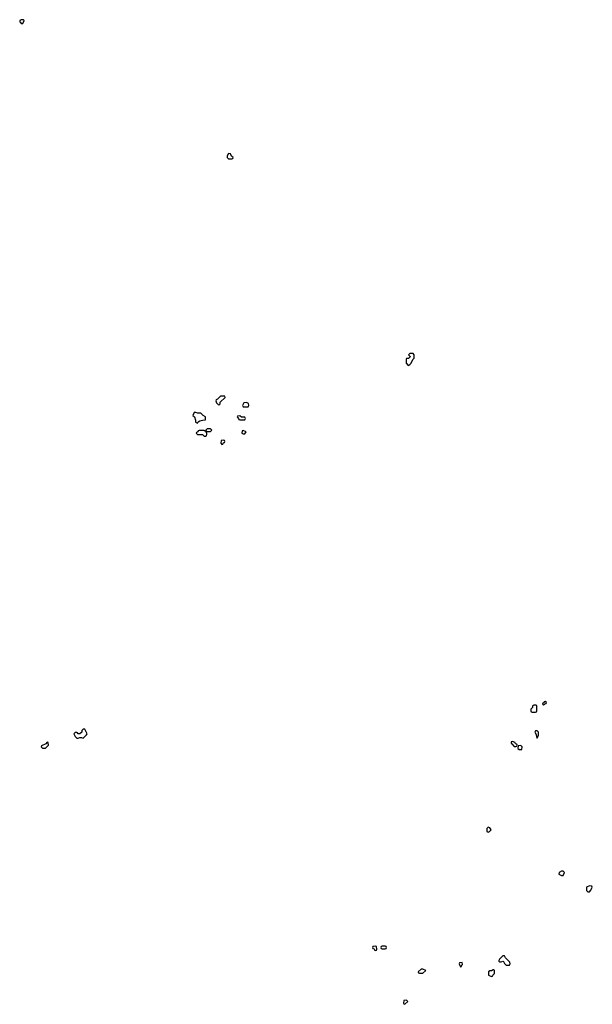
# Model space of a CAD drawing. Header units: inches. Extents: x 2701323 to 2964515, y 494916 to 722124.
# Tile 183 of 256: x 2783972 to 2790986, y 593014 to 605078. Entities that reach past the tile are written whole.
import ezdxf

# ---------------------------------------------------------------- set-up
doc = ezdxf.new("R2010")
doc.units = ezdxf.units.IN
doc.header["$MEASUREMENT"] = 0
for name, color, linetype in [('C7589', 7, 'Continuous'), ('C7599', 7, 'Continuous'), ('C7680', 7, 'Continuous')]:
    doc.layers.add(name, color=color, linetype=linetype)

msp = doc.modelspace()

# ---------------------------------------------------------------- linework, layer by layer
at = {"layer": 'C7589', "color": 2, "elevation": 2}
for points in [[(2786144, 600000), (2786150, 599994), (2786210, 599994), (2786230, 599974), (2786250, 599974), (2786262, 599978), (2786265, 600000)], [(2790000, 596232), (2789994, 596230), (2789994, 596210), (2790000, 596204)]]:
    msp.add_lwpolyline(points, dxfattribs=at)
for points in [[(2786470, 599926), (2786438, 599922), (2786434, 599890), (2786450, 599874), (2786462, 599878), (2786467, 599893), (2786482, 599898), (2786486, 599910), (2786482, 599922)], [(2784770, 596386), (2784750, 596386), (2784734, 596370), (2784732, 596348), (2784710, 596326), (2784690, 596326), (2784682, 596342), (2784670, 596346), (2784650, 596346), (2784634, 596330), (2784650, 596294), (2784670, 596274), (2784690, 596274), (2784710, 596282), (2784730, 596282), (2784750, 596274), (2784790, 596314), (2784798, 596330)], [(2784310, 596226), (2784293, 596207), (2784238, 596182), (2784234, 596170), (2784250, 596154), (2784290, 596154), (2784326, 596190), (2784322, 596222)], [(2789710, 595186), (2789694, 595170), (2789694, 595130), (2789710, 595122), (2789726, 595130), (2789746, 595150), (2789730, 595178)], [(2788330, 593726), (2788298, 593722), (2788294, 593710), (2788298, 593698), (2788313, 593693), (2788318, 593678), (2788330, 593674), (2788342, 593678), (2788346, 593690), (2788342, 593722)], [(2788450, 593726), (2788410, 593726), (2788398, 593722), (2788394, 593710), (2788398, 593698), (2788410, 593694), (2788450, 593694), (2788462, 593698), (2788466, 593710), (2788462, 593722)], [(2789910, 593606), (2789890, 593606), (2789850, 593566), (2789842, 593550), (2789842, 593542), (2789850, 593534), (2789870, 593534), (2789890, 593542), (2789898, 593538), (2789910, 593514), (2789930, 593494), (2789970, 593494), (2789978, 593510), (2789974, 593530), (2789923, 593583)], [(2788910, 593446), (2788890, 593446), (2788854, 593410), (2788858, 593398), (2788870, 593394), (2788910, 593394), (2788946, 593430)], [(2789390, 593526), (2789358, 593522), (2789354, 593510), (2789370, 593474), (2789382, 593478), (2789387, 593493), (2789398, 593502)], [(2789778, 593438), (2789770, 593438), (2789750, 593426), (2789730, 593426), (2789714, 593410), (2789714, 593370), (2789750, 593354), (2789762, 593358), (2789767, 593373), (2789786, 593390), (2789786, 593430)], [(2788710, 593066), (2788678, 593062), (2788674, 593030), (2788678, 593018), (2788690, 593014), (2788726, 593050)]]:
    msp.add_lwpolyline(points, close=True, dxfattribs=at)
at = {"layer": 'C7599', "color": 2, "elevation": 2}
for points in [[(2790410, 596726), (2790398, 596722), (2790394, 596706), (2790378, 596702), (2790374, 596690), (2790390, 596682), (2790406, 596690), (2790406, 596694), (2790422, 596698), (2790426, 596710)], [(2790298, 596678), (2790270, 596678), (2790254, 596670), (2790254, 596650), (2790234, 596630), (2790234, 596610), (2790238, 596598), (2790250, 596594), (2790290, 596594), (2790302, 596598), (2790306, 596610), (2790306, 596670)], [(2790310, 596366), (2790290, 596366), (2790282, 596350), (2790300, 596320), (2790302, 596290), (2790310, 596274), (2790326, 596310), (2790326, 596350)], [(2790110, 596186), (2790078, 596182), (2790074, 596150), (2790090, 596134), (2790110, 596134), (2790122, 596138), (2790126, 596170)], [(2790630, 594646), (2790610, 594646), (2790582, 594630), (2790574, 594610), (2790610, 594594), (2790630, 594594), (2790646, 594630)], [(2790950, 594466), (2790914, 594450), (2790914, 594410), (2790930, 594394), (2790950, 594394), (2790970, 594414), (2790978, 594430), (2790986, 594450), (2790982, 594462)]]:
    msp.add_lwpolyline(points, close=True, dxfattribs=at)
msp.add_lwpolyline([(2790000, 596204), (2790030, 596174), (2790050, 596174), (2790062, 596178), (2790066, 596190), (2790062, 596202), (2790047, 596207), (2790042, 596222), (2790010, 596235), (2790000, 596232)], dxfattribs=at)
at = {"layer": 'C7680', "color": 2, "elevation": 2}
for points in [[(2784018, 605078), (2783990, 605078), (2783974, 605070), (2783972, 605050), (2783983, 605043), (2783990, 605032), (2784010, 605032), (2784026, 605070)], [(2786530, 603438), (2786514, 603410), (2786514, 603390), (2786530, 603374), (2786570, 603374), (2786582, 603378), (2786586, 603390), (2786567, 603407), (2786555, 603435)], [(2788790, 600986), (2788750, 600986), (2788734, 600970), (2788753, 600953), (2788753, 600947), (2788733, 600927), (2788710, 600926), (2788704, 600916), (2788706, 600870), (2788730, 600842), (2788750, 600852), (2788768, 600870), (2788787, 600913), (2788806, 600930), (2788806, 600970)], [(2786433, 600467), (2786393, 600427), (2786378, 600422), (2786374, 600410), (2786384, 600384), (2786410, 600354), (2786426, 600370), (2786427, 600393), (2786488, 600450), (2786486, 600466)], [(2786750, 600386), (2786718, 600382), (2786702, 600350), (2786710, 600334), (2786770, 600334), (2786778, 600350), (2786775, 600375)], [(2786130, 600266), (2786110, 600266), (2786094, 600230), (2786112, 600212), (2786125, 600170), (2786126, 600146), (2786150, 600134), (2786158, 600150), (2786178, 600162), (2786210, 600171), (2786246, 600174), (2786248, 600210), (2786218, 600230), (2786190, 600258), (2786150, 600258)], [(2786670, 600226), (2786638, 600222), (2786634, 600210), (2786653, 600193), (2786658, 600178), (2786670, 600174), (2786730, 600174), (2786738, 600190), (2786730, 600206), (2786690, 600206)], [(2786310, 600066), (2786270, 600066), (2786254, 600050), (2786258, 600038), (2786270, 600034), (2786310, 600034), (2786326, 600050)], [(2786710, 600046), (2786698, 600042), (2786694, 600010), (2786710, 600002), (2786730, 600002), (2786746, 600030)]]:
    msp.add_lwpolyline(points, close=True, dxfattribs=at)
msp.add_lwpolyline([(2786265, 600000), (2786266, 600010), (2786262, 600022), (2786247, 600027), (2786242, 600042), (2786230, 600046), (2786170, 600046), (2786158, 600042), (2786153, 600027), (2786138, 600022), (2786134, 600010), (2786144, 600000)], dxfattribs=at)

doc.saveas('drawing.dxf')
